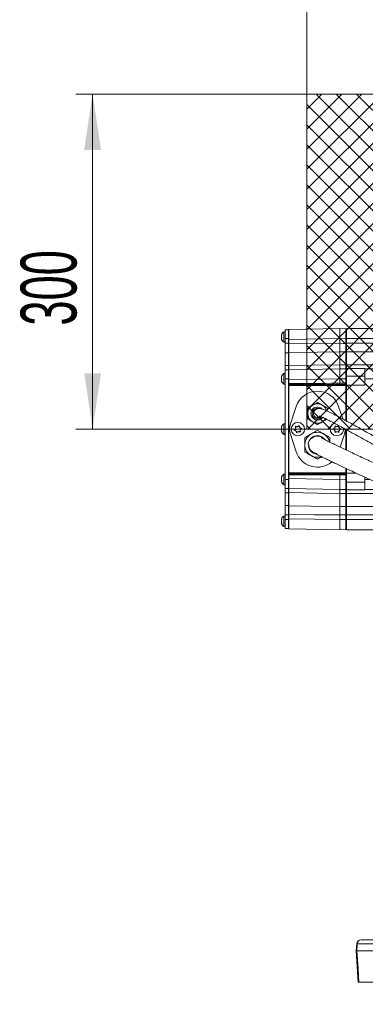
# Model space of a CAD drawing. Header units: millimetres. Extents: x 0 to 8410, y 0 to 5940.
# Tile 3 of 179: x 818 to 1128, y 2663 to 3544. Entities that reach past the tile are written whole.
import ezdxf

# ---------------------------------------------------------------- set-up
doc = ezdxf.new("R2010")
doc.units = ezdxf.units.MM
doc.header["$LTSCALE"] = 10
doc.linetypes.add('CENTERX2', pattern=[20.32, 12.7, -2.54, 2.54, -2.54])
doc.styles.add('SLDTEXTSTYLE0', font='TXT', dxfattribs={"width": 0.605})
doc.dimstyles.new('SLDDIMSTYLE0', dxfattribs={"dimtxt": 50, "dimasz": 50, "dimexe": 0, "dimexo": 0.0625, "dimgap": 12.5, "dimtad": 1, "dimtoh": 1, "dimdec": 1, "dimrnd": 1e-09, "dimzin": 12, "dimdsep": 46, "dimtxsty": 'SLDTEXTSTYLE0', "dimsah": 1, "dimcen": 0.09, "dimadec": 0, "dimazin": 0, "dimtfac": 1, "dimtofl": 0, "dimtmove": 0, "dimatfit": 3, "dimfxl": 0, "dimfrac": 2, "dimtolj": 1, "dimtzin": 12, "dimarcsym": 0})

# ---------------------------------------------------------------- blocks, each defined once
blk = doc.blocks.new('*D12')
at = {"color": 7, "linetype": 'Continuous', "lineweight": 0}
for p, q in [((1075.65, 3477.87), (868.7, 3477.87)), ((883.7, 3177.87), (883.7, 3477.87)), ((1075.65, 3177.87), (868.7, 3177.87))]:
    blk.add_line(p, q, dxfattribs=at)
for points in [[(883.7, 3477.87), (876.2, 3427.87), (891.2, 3427.87)], [(883.7, 3177.87), (891.2, 3227.87), (876.2, 3227.87)]]:
    blk.add_solid(points, dxfattribs=at)
at = {"color": 7, "linetype": 'Continuous', "lineweight": 0, "insert": (819.25, 3270.58), "char_height": 50, "attachment_point": 1, "rotation": 90, "style": 'SLDTEXTSTYLE0'}
blk.add_mtext('300', dxfattribs=at)
blk = doc.blocks.new('*D14')
at = {"color": 7, "linetype": 'Continuous', "lineweight": 0}
for p, q in [((1075.65, 3477.87), (1075.65, 3610.76)), ((1075.65, 3595.76), (1375.65, 3595.76))]:
    blk.add_line(p, q, dxfattribs=at)
for points in [[(1075.65, 3595.76), (1125.65, 3588.26), (1125.65, 3603.26)], [(1375.65, 3595.76), (1325.65, 3603.26), (1325.65, 3588.26)]]:
    blk.add_solid(points, dxfattribs=at)
at = {"color": 7, "linetype": 'Continuous', "lineweight": 0, "insert": (1168.37, 3660.22), "char_height": 50, "attachment_point": 1, "style": 'SLDTEXTSTYLE0'}
blk.add_mtext('300', dxfattribs=at)

msp = doc.modelspace()

# ---------------------------------------------------------------- hatches: boundary and pattern name
at = {"linetype": 'Continuous'}
h = msp.add_hatch(dxfattribs=at)
h.set_pattern_fill('NET', color=8, scale=4, angle=45, style=0)
h.paths.add_polyline_path([(1075.65, 3477.87), (1075.65, 3177.87), (1310.65, 3177.87), (1310.65, 3477.87)], flags=0)

# ---------------------------------------------------------------- linework, layer by layer
at = {"color": 7, "linetype": 'Continuous', "lineweight": 0}
for p, q in [((1075.65, 3477.87), (1310.65, 3477.87)), ((1075.65, 3477.87), (1075.65, 3177.87)), ((1052.98, 3262.15), (1053.21, 3262.15)), ((1056.15, 3265.12), (1055.15, 3265.12)), ((1055.15, 3265.12), (1055.15, 3255.62)), ((1059.15, 3266.87), (1056.15, 3266.87)), ((1056.15, 3266.87), (1056.15, 3258.87)), ((1059.15, 3266.87), (1059.15, 3258.87)), ((1059.65, 3267.08), (1105.15, 3267.87)), ((1105.15, 3267.87), (1105.15, 3258.87)), ((1105.15, 3267.87), (1110.66, 3267.77)), ((1111.15, 3267.87), (1279.15, 3267.87)), ((1111.15, 3267.87), (1111.15, 3258.87)), ((1055.15, 3255.62), (1056.15, 3255.62)), ((1056.15, 3258.87), (1056.15, 3254.71)), ((1056.15, 3254.71), (1056.15, 3246.26)), ((1059.15, 3258.87), (1059.15, 3254.71)), ((1059.15, 3254.71), (1059.15, 3246.26)), ((1105.15, 3254.71), (1105.15, 3258.87)), ((1111.15, 3258.87), (1111.15, 3254.71)), ((1111.15, 3254.71), (1111.15, 3247.02)), ((1056.15, 3246.26), (1056.15, 3234.83)), ((1059.15, 3246.26), (1059.15, 3234.83)), ((1105.15, 3235.47), (1105.15, 3247.03)), ((1111.15, 3247.02), (1111.15, 3235.47)), ((1056.15, 3234.83), (1056.15, 3230.87)), ((1059.15, 3234.83), (1059.15, 3230.87)), ((1111.15, 3235.47), (1111.15, 3232.04)), ((1056.15, 3227.62), (1055.15, 3227.62)), ((1055.15, 3227.62), (1055.15, 3218.12)), ((1059.15, 3230.87), (1056.15, 3230.87)), ((1056.15, 3230.87), (1056.15, 3222.87)), ((1059.15, 3230.87), (1059.15, 3222.87)), ((1059.65, 3231.08), (1105.15, 3231.87)), ((1105.15, 3231.87), (1105.15, 3222.87)), ((1105.15, 3231.87), (1110.66, 3231.77)), ((1111.15, 3232.04), (1127.65, 3232.04)), ((1111.15, 3232.04), (1111.15, 3231.28)), ((1111.15, 3231.28), (1111.15, 3222.78)), ((1127.65, 3232.04), (1127.65, 3231.87)), ((1127.65, 3222.87), (1127.65, 3231.87)), ((1127.65, 3231.87), (1260.07, 3231.87)), ((1052.98, 3224.65), (1053.21, 3224.65)), ((1055.15, 3218.12), (1056.15, 3218.12)), ((1056.15, 3222.87), (1056.15, 3132.87)), ((1059.15, 3222.87), (1059.15, 3132.87)), ((1105.15, 3218.89), (1105.15, 3222.87)), ((1105.15, 3218.89), (1105.15, 3217.89)), ((1111.15, 3222.78), (1111.15, 3218.89)), ((1111.15, 3218.39), (1111.15, 3217.37)), ((1111.15, 3217.37), (1111.15, 3185.19)), ((1127.65, 3217.37), (1111.15, 3217.37)), ((1127.65, 3222.87), (1127.65, 3217.37)), ((1066.15, 3198.09), (1060.75, 3181.6)), ((1107.79, 3187), (1104.16, 3198.09)), ((1056.15, 3182.62), (1055.15, 3182.62)), ((1055.15, 3182.62), (1055.15, 3173.12)), ((1052.98, 3179.65), (1053.21, 3179.65)), ((1055.15, 3173.12), (1056.15, 3173.12)), ((1060.75, 3174.14), (1066.15, 3157.65)), ((1075.65, 3177.87), (1310.65, 3177.87)), ((1105.52, 3161.79), (1109.56, 3174.14)), ((1111.15, 3177.36), (1111.15, 3159.08)), ((1105.15, 3137.85), (1105.15, 3136.85)), ((1111.15, 3142.48), (1111.15, 3138.37)), ((1111.15, 3138.37), (1111.15, 3137.36)), ((1111.15, 3138.37), (1120.01, 3138.37)), ((1052.98, 3134.65), (1053.21, 3134.65)), ((1056.15, 3137.62), (1055.15, 3137.62)), ((1055.15, 3137.62), (1055.15, 3128.12)), ((1056.15, 3132.87), (1056.15, 3124.87)), ((1059.15, 3132.87), (1059.15, 3124.87)), ((1105.15, 3132.87), (1105.15, 3136.85)), ((1105.15, 3132.87), (1105.15, 3123.87)), ((1111.15, 3136.86), (1111.15, 3132.97)), ((1111.15, 3132.97), (1111.15, 3124.47)), ((1127.65, 3134.92), (1127.65, 3132.87)), ((1127.65, 3132.87), (1127.65, 3123.87)), ((1055.15, 3128.12), (1056.15, 3128.12)), ((1059.15, 3124.87), (1056.15, 3124.87)), ((1056.15, 3124.87), (1056.15, 3120.91)), ((1056.15, 3120.91), (1056.15, 3109.49)), ((1059.15, 3124.87), (1059.15, 3120.91)), ((1059.15, 3120.91), (1059.15, 3109.49)), ((1105.15, 3123.87), (1059.65, 3124.67)), ((1110.66, 3123.97), (1105.15, 3123.87)), ((1105.15, 3108.72), (1105.15, 3120.27)), ((1111.15, 3124.47), (1111.15, 3124.05)), ((1111.15, 3124.47), (1111.15, 3123.7)), ((1127.65, 3123.7), (1111.15, 3123.7)), ((1111.15, 3123.7), (1111.15, 3120.27)), ((1111.15, 3120.27), (1111.15, 3108.72)), ((1127.65, 3123.87), (1154.01, 3123.87)), ((1127.65, 3123.87), (1127.65, 3123.7)), ((1056.15, 3109.49), (1056.15, 3101.03)), ((1059.15, 3109.49), (1059.15, 3101.03)), ((1111.15, 3108.72), (1111.15, 3101.03)), ((1052.98, 3097.15), (1053.21, 3097.15)), ((1056.15, 3100.12), (1055.15, 3100.12)), ((1055.15, 3100.12), (1055.15, 3090.62)), ((1056.15, 3101.03), (1056.15, 3096.87)), ((1056.15, 3096.87), (1056.15, 3088.87)), ((1059.15, 3101.03), (1059.15, 3096.87)), ((1059.15, 3096.87), (1059.15, 3088.87)), ((1105.15, 3096.87), (1105.15, 3101.03)), ((1105.15, 3096.87), (1105.15, 3087.87)), ((1111.15, 3101.03), (1111.15, 3096.87)), ((1111.15, 3096.87), (1111.15, 3087.87)), ((1055.15, 3090.62), (1056.15, 3090.62)), ((1059.15, 3088.87), (1056.15, 3088.87)), ((1105.15, 3087.87), (1059.65, 3088.67)), ((1110.66, 3087.97), (1105.15, 3087.87)), ((1111.15, 3087.87), (1181.52, 3087.87)), ((1120.34, 2717.12), (1119.95, 2710.88)), ((1124.59, 2720.87), (1162.5, 2720.87)), ((1119.95, 2710.87), (1121.71, 2682.87)), ((1120.49, 2710.87), (1160.95, 2710.87)), ((1122.27, 2682.87), (1154.23, 2682.87))]:
    msp.add_line(p, q, dxfattribs=at)
at = {"color": 8, "linetype": 'Continuous', "lineweight": 0}
for p, q in [((1059.15, 3258.87), (1056.15, 3258.87)), ((1059.15, 3254.71), (1056.15, 3254.71)), ((1059.15, 3258.08), (1059.65, 3258.08)), ((1059.15, 3254.33), (1059.65, 3254.33)), ((1105.15, 3258.87), (1059.65, 3258.08)), ((1059.65, 3258.08), (1059.65, 3254.33)), ((1110.66, 3258.78), (1105.15, 3258.87)), ((1110.66, 3254.66), (1110.66, 3258.78)), ((1111.15, 3258.78), (1110.66, 3258.78)), ((1111.15, 3254.66), (1110.66, 3254.66)), ((1111.15, 3258.87), (1279.15, 3258.87)), ((1111.15, 3254.71), (1267.15, 3254.71)), ((1059.15, 3246.26), (1056.15, 3246.26)), ((1059.65, 3246.63), (1059.65, 3234.71)), ((1110.66, 3246.98), (1105.15, 3247.03)), ((1110.66, 3235.38), (1110.66, 3246.98)), ((1267.15, 3247.02), (1111.15, 3247.02)), ((1059.15, 3234.83), (1056.15, 3234.83)), ((1105.15, 3235.47), (1110.66, 3235.38)), ((1111.15, 3235.47), (1279.15, 3235.47)), ((1059.15, 3222.87), (1056.15, 3222.87)), ((1059.65, 3222.08), (1059.15, 3222.08)), ((1059.65, 3218.72), (1059.15, 3218.72)), ((1105.15, 3222.87), (1059.65, 3222.08)), ((1059.65, 3222.08), (1059.65, 3218.72)), ((1059.65, 3217.81), (1059.65, 3216.89)), ((1103.15, 3218.89), (1105.15, 3218.89)), ((1105.15, 3217.89), (1103.16, 3217.89)), ((1103.16, 3217.89), (1107.14, 3217.89)), ((1110.66, 3222.78), (1105.15, 3222.87)), ((1105.15, 3218.89), (1107.16, 3218.89)), ((1107.14, 3217.89), (1105.15, 3217.89)), ((1110.65, 3216.89), (1110.65, 3217.89)), ((1110.66, 3218.89), (1110.66, 3222.78)), ((1111.15, 3222.78), (1110.66, 3222.78)), ((1111.15, 3218.89), (1110.66, 3218.89)), ((1127.65, 3225.37), (1111.15, 3225.37)), ((1127.65, 3222.87), (1236.09, 3222.87)), ((1059.65, 3216.89), (1059.15, 3216.89)), ((1110.65, 3216.89), (1059.65, 3216.89)), ((1059.65, 3216.89), (1059.65, 3138.85)), ((1111.15, 3216.89), (1110.65, 3216.89)), ((1110.65, 3185.46), (1110.65, 3216.89)), ((1110.65, 3159.32), (1110.65, 3177.63)), ((1059.65, 3138.85), (1059.15, 3138.85)), ((1059.65, 3138.85), (1059.65, 3137.94)), ((1059.65, 3138.85), (1110.65, 3138.85)), ((1103.16, 3137.85), (1105.15, 3137.85)), ((1107.14, 3137.85), (1103.16, 3137.85)), ((1105.15, 3137.85), (1107.14, 3137.85)), ((1110.65, 3138.85), (1110.65, 3142.72)), ((1110.65, 3137.85), (1110.65, 3138.85)), ((1111.15, 3138.85), (1110.65, 3138.85)), ((1059.15, 3132.87), (1056.15, 3132.87)), ((1059.65, 3137.02), (1059.15, 3137.02)), ((1059.65, 3133.66), (1059.15, 3133.66)), ((1059.65, 3137.02), (1059.65, 3133.66)), ((1059.65, 3133.66), (1105.15, 3132.87)), ((1105.15, 3136.85), (1103.15, 3136.85)), ((1107.16, 3136.85), (1105.15, 3136.85)), ((1105.15, 3132.87), (1110.66, 3132.97)), ((1110.66, 3132.97), (1110.66, 3136.86)), ((1111.15, 3136.86), (1110.66, 3136.86)), ((1110.66, 3132.97), (1111.15, 3132.97)), ((1111.15, 3130.37), (1127.65, 3130.37)), ((1127.65, 3132.87), (1132.32, 3132.87)), ((1059.15, 3120.91), (1056.15, 3120.91)), ((1059.65, 3121.04), (1059.65, 3109.11)), ((1110.66, 3120.36), (1105.15, 3120.27)), ((1110.66, 3108.76), (1110.66, 3120.36)), ((1163.3, 3120.27), (1111.15, 3120.27)), ((1059.15, 3109.49), (1056.15, 3109.49)), ((1105.15, 3108.72), (1110.66, 3108.76)), ((1111.15, 3108.72), (1201.29, 3108.72)), ((1059.15, 3101.03), (1056.15, 3101.03)), ((1059.15, 3096.87), (1056.15, 3096.87)), ((1059.65, 3101.41), (1059.15, 3101.41)), ((1059.15, 3097.66), (1059.65, 3097.66)), ((1059.65, 3101.41), (1059.65, 3097.66)), ((1059.65, 3097.66), (1105.15, 3096.87)), ((1105.15, 3096.87), (1110.66, 3096.97)), ((1110.66, 3101.08), (1111.15, 3101.08)), ((1110.66, 3096.97), (1110.66, 3101.08)), ((1110.66, 3096.97), (1111.15, 3096.97)), ((1195.08, 3101.03), (1111.15, 3101.03)), ((1111.15, 3096.87), (1189.8, 3096.87)), ((1159.36, 2717.08), (1120.89, 2717.08))]:
    msp.add_line(p, q, dxfattribs=at)
at = {"color": 7, "linetype": 'CENTERX2', "lineweight": 0}
msp.add_line((1723.62, 3177.87), (928.73, 3177.87), dxfattribs=at)
at = {"color": 8, "linetype": 'Continuous', "lineweight": 0, "flags": 128}
for points in [[(1059.65, 3254.33), (1082.11, 3254.52), (1105.15, 3254.71)], [(1105.15, 3254.71), (1108.2, 3254.68), (1110.66, 3254.66)], [(1105.15, 3247.03), (1085.16, 3246.85), (1059.65, 3246.63)], [(1059.65, 3234.71), (1059.55, 3234.7), (1059.46, 3234.68), (1059.37, 3234.65), (1059.3, 3234.61), (1059.24, 3234.56), (1059.19, 3234.51), (1059.16, 3234.45), (1059.15, 3234.39)], [(1059.65, 3234.71), (1079.15, 3235.03), (1105.15, 3235.47)], [(1111.15, 3235.06), (1111.14, 3235.12), (1111.12, 3235.18), (1111.07, 3235.23), (1111.01, 3235.28), (1110.94, 3235.32), (1110.85, 3235.35), (1110.76, 3235.37), (1110.66, 3235.38)], [(1059.65, 3121.04), (1059.55, 3121.04), (1059.46, 3121.06), (1059.37, 3121.09), (1059.3, 3121.13), (1059.24, 3121.18), (1059.19, 3121.24), (1059.16, 3121.29), (1059.15, 3121.36)], [(1105.15, 3120.27), (1085.16, 3120.61), (1059.65, 3121.04)], [(1110.66, 3120.36), (1110.76, 3120.37), (1110.85, 3120.39), (1110.94, 3120.42), (1111.01, 3120.46), (1111.07, 3120.51), (1111.12, 3120.56), (1111.14, 3120.62), (1111.15, 3120.68)], [(1059.65, 3109.11), (1079.15, 3108.94), (1105.15, 3108.72)], [(1105.15, 3101.03), (1082.11, 3101.22), (1059.65, 3101.41)], [(1110.66, 3101.08), (1108.2, 3101.06), (1105.15, 3101.03)], [(1120.89, 2717.08), (1120.8, 2715.66), (1120.49, 2710.87)], [(1120.49, 2710.87), (1121.51, 2694.83), (1122.27, 2682.87)]]:
    msp.add_lwpolyline(points, dxfattribs=at)
at = {"color": 7, "linetype": 'Continuous', "lineweight": 0}
msp.add_circle((1067.65, 3177.87), 6, dxfattribs=at)
for centre, radius, start, end in [((1058.45, 3260.11), 6, 123.30018, 156.46241), ((1059.65, 3266.58), 0.5, 91, 180), ((1110.65, 3267.28), 0.5, 0, 89), ((1058.45, 3260.64), 6, 203.62506, 236.69982), ((1058.45, 3222.61), 6, 123.30018, 156.46241), ((1059.65, 3230.58), 0.5, 91, 180), ((1110.65, 3231.28), 0.5, 0, 89), ((1058.45, 3223.14), 6, 203.62506, 236.69982), ((1085.15, 3191.87), 20, 18.12389, 161.87611), ((1085.15, 3191.87), 8.6, 17.55771, 327.10002), ((1085.15, 3191.87), 4.73, 74.30491, 319.78632), ((1085.15, 3191.87), 3.55, 132.55824, 180), ((1085.15, 3191.87), 3.55, 180, 312.38786), ((1058.45, 3177.61), 6, 123.30018, 156.46241), ((1102.65, 3177.87), 6, 114.54339, 9.35258), ((1058.45, 3178.14), 6, 203.62506, 236.69982), ((1072.15, 3177.87), 12, 161.87611, 198.12389), ((1085.15, 3163.87), 11.2, 13.45186, 210), ((1098.15, 3177.87), 12, 341.87611, 0.24993), ((1085.15, 3163.87), 7.75, 39.49641, 132.82206), ((1085.15, 3163.87), 20, 198.12389, 310.38135), ((1085.15, 3163.87), 11.2, 210, 288.2051), ((1085.15, 3163.87), 7.75, 180, 266.91205), ((1058.45, 3132.61), 6, 123.30018, 156.46241), ((1058.45, 3133.14), 6, 203.62506, 236.69982), ((1059.65, 3125.17), 0.5, 180, 269), ((1110.65, 3124.47), 0.5, 271, 0), ((1058.45, 3095.11), 6, 123.30018, 156.46241), ((1058.45, 3095.64), 6, 203.62506, 236.69982), ((1059.65, 3089.17), 0.5, 180, 269), ((1110.65, 3088.47), 0.5, 271, 0), ((1124.3, 2716.87), 4, 89.99943, 176.10914)]:
    msp.add_arc(centre, radius, start, end, dxfattribs=at)
at = {"color": 8, "linetype": 'Continuous', "lineweight": 0}
for centre, radius, start, end in [((1059.6, 3246.18), 0.452, 84.40673, 171.81096), ((1110.71, 3246.53), 0.452, 8.28303, 95.65438), ((1059.63, 3218.29), 0.481, 182.565, 272.35074), ((1118.08, 3218.65), 14.94, 179.08058, 182.91732), ((1092.21, 3218.65), 14.96, 357.08363, 0.91507), ((1110.65, 3218.39), 0.5, 269.97397, 359.9611), ((1085.15, 3191.87), 5.85, 44.41158, 323.18392), ((1085.15, 3163.87), 8.2, 32.83579, 210), ((1085.15, 3163.87), 8.2, 210, 256.67968), ((1059.63, 3137.46), 0.481, 87.65064, 177.43733), ((1118.08, 3137.09), 14.94, 177.08259, 180.91946), ((1092.21, 3137.09), 14.96, 359.0849, 2.91647), ((1110.65, 3137.36), 0.5, 0.03358, 90.03134), ((1059.6, 3109.56), 0.452, 188.18119, 275.60543), ((1110.71, 3109.21), 0.451, 264.34351, 351.7234), ((1124.73, 2717.03), 3.85, 92.08769, 179.22179)]:
    msp.add_arc(centre, radius, start, end, dxfattribs=at)
for centre, major_axis, ratio, start_param, end_param in [((1059.65, 3258.08), (-0.01, 9), 0.000969, 0.000016, 1.570508), ((1110.65, 3258.77), (0.01, 9), 0.000969, 4.712678, 6.283169), ((1059.65, 3222.08), (-0.01, 9), 0.000969, 0.000016, 1.570508), ((1110.65, 3222.77), (0.01, 9), 0.000969, 4.712678, 6.283169), ((1105.15, 3216.89), (114.58, 0), 0.017455, 1.58825, 1.979154), ((1105.16, 3216.89), (114.58, 0), 0.008728, 1.58825, 1.979237), ((1105.15, 3216.89), (114.58, 0), 0.008728, 1.5227, 1.553343), ((1105.16, 3216.89), (114.58, 0), 0.017455, 1.522776, 1.553343), ((1105.16, 3138.85), (114.58, 0), 0.008728, 4.303948, 4.694936), ((1105.15, 3138.85), (114.58, 0), 0.008728, 4.729842, 4.760485), ((1059.65, 3133.67), (0.01, 9), 0.000969, 1.571085, 3.141577), ((1105.15, 3138.85), (114.58, 0), 0.017455, 4.304031, 4.694936), ((1105.16, 3138.85), (114.58, 0), 0.017455, 4.729842, 4.760409), ((1110.65, 3132.97), (-0.01, 9), 0.000969, 3.141609, 4.7121), ((1059.65, 3097.67), (0.01, 9), 0.000969, 1.571085, 3.141577), ((1110.65, 3096.97), (-0.01, 9), 0.000969, 3.141609, 4.7121)]:
    msp.add_ellipse(centre, major_axis=major_axis, ratio=ratio, start_param=start_param, end_param=end_param, dxfattribs=at)
at = {"color": 7, "linetype": 'Continuous', "lineweight": 0}
for points, knots in [([(1053.26, 3262.26), (1053.16, 3262.21), (1052.95, 3262.11), (1052.84, 3262.21), (1052.92, 3262.41), (1052.95, 3262.5)], [0, 0, 0, 0, 0.352053, 0.709695, 1, 1, 1, 1]), ([(1052.95, 3262.19), (1052.92, 3262.06), (1052.84, 3261.75), (1052.91, 3261.55), (1052.95, 3261.44)], [0, 0, 0, 0, 0.43888, 1, 1, 1, 1]), ([(1053.26, 3259.58), (1053.16, 3259.75), (1052.95, 3260.09), (1052.85, 3260.78), (1052.93, 3261.46), (1053.09, 3261.94), (1053.22, 3262.19), (1053.26, 3262.26)], [0, 0, 0, 0, 0.246921, 0.497757, 0.710431, 0.920023, 1, 1, 1, 1]), ([(1052.95, 3260.37), (1052.92, 3260.22), (1052.84, 3259.89), (1052.91, 3259.51), (1052.95, 3259.3)], [0, 0, 0, 0, 0.438846, 1, 1, 1, 1]), ([(1052.95, 3258.55), (1052.92, 3258.54), (1052.85, 3258.51), (1052.93, 3258.24), (1053.09, 3257.95), (1053.22, 3257.75), (1053.26, 3257.7)], [0, 0, 0, 0, 0.243888, 0.56406, 0.879609, 1, 1, 1, 1]), ([(1053.26, 3257.7), (1053.16, 3257.91), (1052.95, 3258.35), (1052.85, 3258.93), (1052.93, 3259.34), (1053.09, 3259.52), (1053.22, 3259.57), (1053.26, 3259.58)], [0, 0, 0, 0, 0.246931, 0.497765, 0.710435, 0.920032, 1, 1, 1, 1]), ([(1059.15, 3246.24), (1059.15, 3246.73), (1059.15, 3248.03), (1059.15, 3250.8), (1059.15, 3253.16), (1059.15, 3254.33)], [0, 0, 0, 0, 0.23383, 0.616913, 1, 1, 1, 1]), ([(1105.15, 3254.71), (1105.15, 3254.04), (1105.15, 3252.25), (1105.15, 3249.44), (1105.15, 3247.83), (1105.15, 3247.03)], [0, 0, 0, 0, 0.230562, 0.615277, 1, 1, 1, 1]), ([(1105.15, 3235.47), (1105.15, 3234.98), (1105.15, 3233.68), (1105.15, 3232.21), (1105.15, 3231.98), (1105.15, 3231.87)], [0, 0, 0, 0, 0.230557, 0.615281, 1, 1, 1, 1]), ([(1111.15, 3235.06), (1111.15, 3234.18), (1111.15, 3232.91), (1111.15, 3232.38), (1111.15, 3232.22)], [0, 0, 0, 0, 0.699283, 1, 1, 1, 1]), ([(1059.15, 3230.58), (1059.15, 3230.62), (1059.15, 3230.74), (1059.15, 3231.89), (1059.15, 3233.55), (1059.15, 3234.39)], [0, 0, 0, 0, 0.2338312, 0.6169174, 1, 1, 1, 1]), ([(1111.15, 3231.69), (1111.15, 3231.62), (1111.15, 3231.27), (1111.15, 3231.27), (1111.15, 3231.28)], [0, 0, 0, 0, 0.209156, 1, 1, 1, 1]), ([(1053.26, 3224.76), (1053.16, 3224.71), (1052.95, 3224.61), (1052.84, 3224.71), (1052.92, 3224.91), (1052.95, 3225)], [0, 0, 0, 0, 0.352052, 0.709701, 1, 1, 1, 1]), ([(1052.95, 3224.69), (1052.92, 3224.56), (1052.84, 3224.25), (1052.91, 3224.05), (1052.95, 3223.94)], [0, 0, 0, 0, 0.438875, 1, 1, 1, 1]), ([(1052.95, 3222.87), (1052.92, 3222.72), (1052.84, 3222.39), (1052.91, 3222.01), (1052.95, 3221.8)], [0, 0, 0, 0, 0.438875, 1, 1, 1, 1]), ([(1052.95, 3221.05), (1052.92, 3221.04), (1052.85, 3221.01), (1052.93, 3220.74), (1053.09, 3220.45), (1053.22, 3220.25), (1053.26, 3220.2)], [0, 0, 0, 0, 0.24388, 0.564061, 0.879588, 1, 1, 1, 1]), ([(1053.26, 3222.08), (1053.16, 3222.25), (1052.95, 3222.59), (1052.85, 3223.28), (1052.93, 3223.96), (1053.09, 3224.44), (1053.22, 3224.69), (1053.26, 3224.76)], [0, 0, 0, 0, 0.2469201, 0.4977565, 0.7104305, 0.9200399, 1, 1, 1, 1]), ([(1053.26, 3220.2), (1053.16, 3220.41), (1052.95, 3220.85), (1052.85, 3221.43), (1052.93, 3221.84), (1053.09, 3222.02), (1053.22, 3222.07), (1053.26, 3222.08)], [0, 0, 0, 0, 0.2469298, 0.4977649, 0.7104427, 0.9200325, 1, 1, 1, 1]), ([(1111.15, 3218.89), (1111.15, 3218.86), (1111.15, 3218.77), (1111.15, 3218.64), (1111.15, 3218.5), (1111.15, 3218.41), (1111.15, 3218.39), (1111.15, 3218.39)], [0, 0, 0, 0, 0.113961, 0.335443, 0.556948, 0.77848, 1, 1, 1, 1]), ([(1085.1, 3201.77), (1084.48, 3201.41), (1083.22, 3200.68), (1081.77, 3199.85), (1080.97, 3199.39), (1080.85, 3199.32)], [0, 0, 0, 0, 0.453108, 0.916845, 1, 1, 1, 1]), ([(1085.2, 3201.77), (1085.2, 3201.78), (1085.18, 3201.78), (1085.15, 3201.79), (1085.12, 3201.78), (1085.11, 3201.78), (1085.1, 3201.77)], [0, 0, 0, 0, 0.2704033, 0.5423434, 0.7982155, 1, 1, 1, 1]), ([(1089.45, 3199.32), (1088.37, 3199.95), (1086.92, 3200.78), (1085.55, 3201.57), (1085.2, 3201.77)], [0, 0, 0, 0, 0.74656, 1, 1, 1, 1]), ([(1076.6, 3196.87), (1076.6, 3196.86), (1076.58, 3196.85), (1076.56, 3196.83), (1076.56, 3196.8), (1076.55, 3196.79), (1076.55, 3196.78)], [0, 0, 0, 0, 0.270959, 0.542649, 0.798083, 1, 1, 1, 1]), ([(1076.55, 3196.78), (1076.55, 3196.06), (1076.55, 3194.6), (1076.55, 3192.93), (1076.55, 3192.01), (1076.55, 3191.87)], [0, 0, 0, 0, 0.453101, 0.916845, 1, 1, 1, 1]), ([(1076.55, 3191.87), (1076.55, 3191.16), (1076.55, 3189.73), (1076.55, 3188.11), (1076.55, 3187.19), (1076.55, 3186.96)], [0, 0, 0, 0, 0.421259, 0.854527, 1, 1, 1, 1]), ([(1080.85, 3199.32), (1080.24, 3198.97), (1079, 3198.25), (1077.59, 3197.44), (1076.8, 3196.98), (1076.6, 3196.87)], [0, 0, 0, 0, 0.42126, 0.854528, 1, 1, 1, 1]), ([(1196.63, 3140.93), (1194.95, 3141.65), (1191.45, 3143.15), (1186.3, 3145.5), (1180.95, 3148.04), (1175.27, 3150.85), (1169.08, 3154), (1162.83, 3157.24), (1156.95, 3160.34), (1151.37, 3163.3), (1145.87, 3166.25), (1140.12, 3169.35), (1134.01, 3172.68), (1127.94, 3176.01), (1122.11, 3179.21), (1116.85, 3182.1), (1112.05, 3184.71), (1108.04, 3186.87), (1104.94, 3188.52), (1102.31, 3189.9), (1099.77, 3191.22), (1097.16, 3192.54), (1094.64, 3193.78), (1092.32, 3194.83), (1090.38, 3195.59), (1088.8, 3196.07), (1087.55, 3196.31), (1086.61, 3196.36), (1085.78, 3196.29), (1085, 3196.12), (1084.14, 3195.77), (1083.3, 3195.16), (1082.75, 3194.6), (1082.56, 3194.25), (1082.53, 3194.19)], [0, 0, 0, 0, 0.032679, 0.067811, 0.101034, 0.138367, 0.181131, 0.225356, 0.264693, 0.300633, 0.339253, 0.377673, 0.419558, 0.466672, 0.505973, 0.544617, 0.582145, 0.614861, 0.640122, 0.66055, 0.685216, 0.713168, 0.743396, 0.775948, 0.810346, 0.841601, 0.868751, 0.89196, 0.904934, 0.921772, 0.942453, 0.966926, 0.995126, 1, 1, 1, 1]), ([(1093.7, 3196.87), (1093.14, 3197.19), (1092.01, 3197.84), (1090.57, 3198.67), (1089.71, 3199.17), (1089.45, 3199.32)], [0, 0, 0, 0, 0.408051, 0.823392, 1, 1, 1, 1]), ([(1093.75, 3196.78), (1093.75, 3196.79), (1093.75, 3196.81), (1093.74, 3196.83), (1093.72, 3196.85), (1093.71, 3196.86), (1093.7, 3196.87)], [0, 0, 0, 0, 0.270546, 0.542246, 0.798109, 1, 1, 1, 1]), ([(1093.75, 3194.16), (1093.75, 3194.81), (1093.75, 3195.7), (1093.75, 3196.55), (1093.75, 3196.78)], [0, 0, 0, 0, 0.731463, 1, 1, 1, 1]), ([(1076.55, 3186.96), (1076.55, 3186.95), (1076.56, 3186.94), (1076.57, 3186.91), (1076.59, 3186.89), (1076.6, 3186.88), (1076.6, 3186.88)], [0, 0, 0, 0, 0.270546, 0.542246, 0.798109, 1, 1, 1, 1]), ([(1076.6, 3186.88), (1076.95, 3186.68), (1078.32, 3185.89), (1079.77, 3185.05), (1080.85, 3184.42)], [0, 0, 0, 0, 0.253435, 1, 1, 1, 1]), ([(1080.85, 3184.42), (1081.11, 3184.28), (1081.96, 3183.79), (1083.4, 3182.95), (1084.53, 3182.3), (1085.1, 3181.97)], [0, 0, 0, 0, 0.176612, 0.58384, 1, 1, 1, 1]), ([(1085.1, 3181.97), (1085.11, 3181.97), (1085.13, 3181.96), (1085.16, 3181.95), (1085.18, 3181.96), (1085.2, 3181.97), (1085.2, 3181.97)], [0, 0, 0, 0, 0.2705652, 0.5424101, 0.7982449, 1, 1, 1, 1]), ([(1085.2, 3181.97), (1085.83, 3182.33), (1087.09, 3183.06), (1088.54, 3183.9), (1089.33, 3184.35), (1089.45, 3184.42)], [0, 0, 0, 0, 0.4531, 0.916845, 1, 1, 1, 1]), ([(1086.83, 3189.46), (1086.83, 3189.46), (1086.85, 3189.44), (1087.09, 3189.4), (1087.72, 3189.22), (1088.72, 3188.86), (1090.2, 3188.24), (1092.26, 3187.28), (1094.9, 3185.98), (1097.89, 3184.45), (1100.93, 3182.85), (1103.82, 3181.32), (1106.62, 3179.82), (1109.6, 3178.21), (1113.13, 3176.28), (1117.39, 3173.95), (1122.1, 3171.36), (1126.92, 3168.72), (1131.35, 3166.29), (1135.22, 3164.19), (1138.19, 3162.56), (1140.35, 3161.39), (1142.08, 3160.45), (1144.06, 3159.37), (1148.93, 3156.74), (1155.87, 3153.04), (1164.29, 3148.69), (1171.94, 3144.87), (1179.89, 3141.02), (1188.13, 3137.16), (1195.99, 3133.71), (1201.08, 3131.57), (1203.57, 3130.66), (1203.79, 3130.58)], [0, 0, 0, 0, 0.010532, 0.034695, 0.060665, 0.088755, 0.11896, 0.151585, 0.186626, 0.219801, 0.249746, 0.276026, 0.298282, 0.321967, 0.350065, 0.38304, 0.421317, 0.457467, 0.491132, 0.519643, 0.542509, 0.556296, 0.566685, 0.58029, 0.599565, 0.672569, 0.7298, 0.778822, 0.834122, 0.896243, 0.950103, 0.995614, 1, 1, 1, 1]), ([(1089.45, 3184.42), (1090.07, 3184.78), (1091.31, 3185.49), (1092.72, 3186.31), (1093.51, 3186.76), (1093.7, 3186.88)], [0, 0, 0, 0, 0.42126, 0.854528, 1, 1, 1, 1]), ([(1053.26, 3179.76), (1053.16, 3179.71), (1052.95, 3179.61), (1052.84, 3179.71), (1052.92, 3179.91), (1052.95, 3180)], [0, 0, 0, 0, 0.352047, 0.709698, 1, 1, 1, 1]), ([(1052.95, 3179.69), (1052.92, 3179.56), (1052.84, 3179.25), (1052.91, 3179.05), (1052.95, 3178.94)], [0, 0, 0, 0, 0.43888, 1, 1, 1, 1]), ([(1052.95, 3177.87), (1052.92, 3177.72), (1052.84, 3177.39), (1052.91, 3177.01), (1052.95, 3176.8)], [0, 0, 0, 0, 0.43886, 1, 1, 1, 1]), ([(1052.95, 3176.05), (1052.92, 3176.04), (1052.85, 3176.01), (1052.93, 3175.74), (1053.09, 3175.45), (1053.22, 3175.25), (1053.26, 3175.2)], [0, 0, 0, 0, 0.243887, 0.564067, 0.879608, 1, 1, 1, 1]), ([(1053.26, 3177.08), (1053.16, 3177.25), (1052.95, 3177.59), (1052.85, 3178.28), (1052.93, 3178.96), (1053.09, 3179.44), (1053.22, 3179.69), (1053.26, 3179.76)], [0, 0, 0, 0, 0.246912, 0.497758, 0.710432, 0.920032, 1, 1, 1, 1]), ([(1053.26, 3175.2), (1053.16, 3175.41), (1052.95, 3175.85), (1052.85, 3176.43), (1052.93, 3176.84), (1053.09, 3177.02), (1053.22, 3177.07), (1053.26, 3177.08)], [0, 0, 0, 0, 0.246923, 0.497761, 0.710433, 0.920032, 1, 1, 1, 1]), ([(1065.33, 3180.49), (1065.43, 3180.22), (1065.61, 3179.75), (1065.58, 3178.96), (1065.36, 3178.29), (1064.98, 3177.72), (1064.58, 3177.36), (1064.31, 3177.21), (1064.23, 3177.17)], [0, 0, 0, 0, 0.23557, 0.408149, 0.581143, 0.745077, 0.917188, 1, 1, 1, 1]), ([(1064.23, 3177.17), (1064.51, 3177.12), (1065, 3177.04), (1065.67, 3176.62), (1066.15, 3176.1), (1066.45, 3175.48), (1066.56, 3174.95), (1066.55, 3174.65), (1066.55, 3174.55)], [0, 0, 0, 0, 0.235572, 0.408155, 0.581148, 0.745078, 0.917186, 1, 1, 1, 1]), ([(1068.76, 3181.19), (1068.57, 3180.97), (1068.26, 3180.58), (1067.56, 3180.21), (1066.87, 3180.06), (1066.18, 3180.11), (1065.67, 3180.28), (1065.41, 3180.44), (1065.33, 3180.49)], [0, 0, 0, 0, 0.235552, 0.408137, 0.581132, 0.745063, 0.91717, 1, 1, 1, 1]), ([(1066.55, 3174.55), (1066.73, 3174.77), (1067.05, 3175.16), (1067.75, 3175.53), (1068.44, 3175.68), (1069.12, 3175.63), (1069.63, 3175.46), (1069.89, 3175.31), (1069.98, 3175.25)], [0, 0, 0, 0, 0.235552, 0.408137, 0.581132, 0.745063, 0.91717, 1, 1, 1, 1]), ([(1071.08, 3178.58), (1070.8, 3178.62), (1070.3, 3178.7), (1069.63, 3179.12), (1069.16, 3179.65), (1068.86, 3180.26), (1068.75, 3180.79), (1068.76, 3181.09), (1068.76, 3181.19)], [0, 0, 0, 0, 0.235572, 0.408151, 0.581148, 0.745078, 0.917186, 1, 1, 1, 1]), ([(1069.98, 3175.25), (1069.88, 3175.52), (1069.7, 3175.99), (1069.73, 3176.78), (1069.94, 3177.45), (1070.33, 3178.03), (1070.73, 3178.38), (1071, 3178.53), (1071.08, 3178.58)], [0, 0, 0, 0, 0.235571, 0.40815, 0.581145, 0.745073, 0.917185, 1, 1, 1, 1]), ([(1079.55, 3173.57), (1079.08, 3173.3), (1077.9, 3172.62), (1076.01, 3171.53), (1074.64, 3170.74), (1073.95, 3170.34)], [0, 0, 0, 0, 0.247203, 0.620772, 1, 1, 1, 1]), ([(1085.15, 3176.8), (1084.68, 3176.53), (1083.55, 3175.88), (1081.68, 3174.8), (1080.27, 3173.98), (1079.55, 3173.57)], [0, 0, 0, 0, 0.260259, 0.626987, 1, 1, 1, 1]), ([(1090.75, 3173.57), (1090.57, 3173.68), (1089.54, 3174.27), (1087.63, 3175.37), (1085.99, 3176.32), (1085.15, 3176.8)], [0, 0, 0, 0, 0.0959622, 0.5425286, 1, 1, 1, 1]), ([(1096.35, 3170.34), (1095.45, 3170.86), (1093.63, 3171.91), (1091.72, 3173.01), (1090.75, 3173.57)], [0, 0, 0, 0, 0.493668, 1, 1, 1, 1]), ([(1100.9, 3180.9), (1100.95, 3180.62), (1101.03, 3180.12), (1100.84, 3179.35), (1100.49, 3178.74), (1100, 3178.26), (1099.54, 3177.99), (1099.25, 3177.9), (1099.15, 3177.87)], [0, 0, 0, 0, 0.235565, 0.40815, 0.581145, 0.745078, 0.917188, 1, 1, 1, 1]), ([(1099.15, 3177.87), (1099.42, 3177.77), (1099.89, 3177.59), (1100.46, 3177.04), (1100.82, 3176.44), (1100.99, 3175.77), (1100.99, 3175.23), (1100.92, 3174.94), (1100.9, 3174.84)], [0, 0, 0, 0, 0.235562, 0.408149, 0.581145, 0.745073, 0.917185, 1, 1, 1, 1]), ([(1104.4, 3180.9), (1104.18, 3180.72), (1103.79, 3180.4), (1103.03, 3180.18), (1102.33, 3180.18), (1101.66, 3180.36), (1101.2, 3180.63), (1100.98, 3180.84), (1100.9, 3180.9)], [0, 0, 0, 0, 0.235549, 0.408139, 0.581137, 0.745066, 0.917175, 1, 1, 1, 1]), ([(1100.9, 3174.84), (1101.13, 3175.02), (1101.52, 3175.34), (1102.28, 3175.56), (1102.98, 3175.57), (1103.64, 3175.38), (1104.11, 3175.11), (1104.33, 3174.91), (1104.4, 3174.84)], [0, 0, 0, 0, 0.235552, 0.40814, 0.581137, 0.745064, 0.917175, 1, 1, 1, 1]), ([(1104.4, 3174.84), (1104.36, 3175.12), (1104.28, 3175.62), (1104.47, 3176.39), (1104.81, 3177), (1105.3, 3177.48), (1105.77, 3177.75), (1106.06, 3177.84), (1106.15, 3177.87)], [0, 0, 0, 0, 0.235569, 0.408152, 0.581146, 0.745072, 0.917182, 1, 1, 1, 1]), ([(1106.15, 3177.87), (1105.88, 3177.97), (1105.42, 3178.15), (1104.85, 3178.7), (1104.49, 3179.31), (1104.32, 3179.97), (1104.32, 3180.51), (1104.38, 3180.81), (1104.4, 3180.9)], [0, 0, 0, 0, 0.235568, 0.408155, 0.581151, 0.745079, 0.917191, 1, 1, 1, 1]), ([(1073.95, 3170.34), (1073.95, 3169.3), (1073.95, 3167.19), (1073.95, 3164.99), (1073.95, 3163.87)], [0, 0, 0, 0, 0.493672, 1, 1, 1, 1]), ([(1214.43, 3121.76), (1212.91, 3121.94), (1209.44, 3122.36), (1204.24, 3123.32), (1198.77, 3124.52), (1193.27, 3125.94), (1187.39, 3127.66), (1181.3, 3129.66), (1175.36, 3131.76), (1169.74, 3133.83), (1164.29, 3135.86), (1158.82, 3137.96), (1153.42, 3140.12), (1148.33, 3142.24), (1143.65, 3144.25), (1138.81, 3146.37), (1133.52, 3148.72), (1127.75, 3151.31), (1122.03, 3153.94), (1116.54, 3156.52), (1111.24, 3159.03), (1106.1, 3161.5), (1101.71, 3163.62), (1098.09, 3165.38), (1095.37, 3166.69), (1093.15, 3167.76), (1091.41, 3168.6), (1090.13, 3169.22), (1089.26, 3169.66), (1089.2, 3169.69), (1089.17, 3169.7)], [0, 0, 0, 0, 0.029412, 0.067262, 0.101847, 0.13709, 0.176597, 0.220014, 0.260493, 0.298089, 0.33559, 0.372847, 0.411597, 0.448328, 0.480126, 0.511253, 0.551592, 0.594279, 0.63639, 0.677771, 0.718078, 0.75924, 0.803106, 0.833512, 0.864478, 0.894419, 0.923578, 0.952182, 0.980538, 1, 1, 1, 1]), ([(1096.35, 3166.22), (1096.35, 3166.62), (1096.35, 3168.03), (1096.35, 3169.38), (1096.35, 3170.34)], [0, 0, 0, 0, 0.288145, 1, 1, 1, 1]), ([(1073.95, 3163.87), (1073.95, 3163.66), (1073.95, 3162.47), (1073.95, 3160.27), (1073.95, 3158.37), (1073.95, 3157.4)], [0, 0, 0, 0, 0.0959627, 0.5425264, 1, 1, 1, 1]), ([(1073.95, 3157.4), (1074.85, 3156.89), (1076.68, 3155.83), (1078.59, 3154.73), (1079.55, 3154.17)], [0, 0, 0, 0, 0.49367, 1, 1, 1, 1]), ([(1081.99, 3156.56), (1081.98, 3156.56), (1081.84, 3156.59), (1082.53, 3156.29), (1083.44, 3155.82), (1084.91, 3155.1), (1086.84, 3154.15), (1089.28, 3152.98), (1092.11, 3151.61), (1095.25, 3150.09), (1098.66, 3148.44), (1103.29, 3146.21), (1109.08, 3143.44), (1116.02, 3140.2), (1123.02, 3136.98), (1130.39, 3133.67), (1138.08, 3130.38), (1144.98, 3127.52), (1150.61, 3125.23), (1155.34, 3123.33), (1160.3, 3121.39), (1165.96, 3119.25), (1171.13, 3117.42), (1175.29, 3116.03), (1178.03, 3115.13), (1180.52, 3114.34), (1183.11, 3113.54), (1186.04, 3112.66), (1189.19, 3111.74), (1193.12, 3110.66), (1197.76, 3109.48), (1202.37, 3108.42), (1205.24, 3107.92), (1206.3, 3107.74)], [0, 0, 0, 0, 0.005432, 0.04191, 0.076774, 0.109903, 0.141719, 0.172748, 0.203154, 0.232703, 0.261621, 0.289829, 0.343272, 0.393348, 0.441604, 0.493306, 0.549269, 0.601083, 0.634858, 0.66447, 0.697318, 0.735265, 0.778454, 0.800467, 0.817969, 0.832607, 0.849496, 0.868954, 0.889895, 0.911118, 0.94532, 0.979773, 1, 1, 1, 1]), ([(1079.55, 3154.17), (1079.74, 3154.07), (1080.77, 3153.47), (1082.67, 3152.37), (1084.32, 3151.42), (1085.15, 3150.94)], [0, 0, 0, 0, 0.095962, 0.542524, 1, 1, 1, 1]), ([(1085.15, 3150.94), (1085.83, 3151.33), (1087.08, 3152.05), (1088.37, 3152.79), (1088.96, 3153.13)], [0, 0, 0, 0, 0.546537, 1, 1, 1, 1]), ([(1053.26, 3134.76), (1053.16, 3134.71), (1052.95, 3134.61), (1052.84, 3134.71), (1052.92, 3134.91), (1052.95, 3135)], [0, 0, 0, 0, 0.352051, 0.709696, 1, 1, 1, 1]), ([(1052.95, 3134.69), (1052.92, 3134.56), (1052.84, 3134.25), (1052.91, 3134.05), (1052.95, 3133.94)], [0, 0, 0, 0, 0.438875, 1, 1, 1, 1]), ([(1052.95, 3132.87), (1052.92, 3132.72), (1052.84, 3132.39), (1052.91, 3132.01), (1052.95, 3131.8)], [0, 0, 0, 0, 0.438836, 1, 1, 1, 1]), ([(1052.95, 3131.05), (1052.92, 3131.04), (1052.85, 3131.01), (1052.93, 3130.74), (1053.09, 3130.45), (1053.22, 3130.25), (1053.26, 3130.2)], [0, 0, 0, 0, 0.243888, 0.564066, 0.879607, 1, 1, 1, 1]), ([(1053.26, 3132.08), (1053.16, 3132.25), (1052.95, 3132.59), (1052.85, 3133.28), (1052.93, 3133.96), (1053.09, 3134.44), (1053.22, 3134.69), (1053.26, 3134.76)], [0, 0, 0, 0, 0.24692, 0.497757, 0.710431, 0.920031, 1, 1, 1, 1]), ([(1053.26, 3130.2), (1053.16, 3130.41), (1052.95, 3130.85), (1052.85, 3131.43), (1052.93, 3131.84), (1053.09, 3132.02), (1053.22, 3132.07), (1053.26, 3132.08)], [0, 0, 0, 0, 0.246923, 0.49776, 0.710439, 0.920034, 1, 1, 1, 1]), ([(1111.15, 3137.36), (1111.15, 3137.35), (1111.15, 3137.34), (1111.15, 3137.29), (1111.15, 3137.17), (1111.15, 3137.02), (1111.15, 3136.91), (1111.15, 3136.86)], [0, 0, 0, 0, 0.114211, 0.3357, 0.557158, 0.778561, 1, 1, 1, 1]), ([(1059.15, 3121.36), (1059.15, 3121.88), (1059.15, 3123.26), (1059.15, 3124.81), (1059.15, 3125.05), (1059.15, 3125.17)], [0, 0, 0, 0, 0.23383, 0.6169157, 1, 1, 1, 1]), ([(1105.15, 3123.87), (1105.15, 3123.83), (1105.15, 3123.72), (1105.15, 3122.64), (1105.15, 3121.06), (1105.15, 3120.27)], [0, 0, 0, 0, 0.23056, 0.615279, 1, 1, 1, 1]), ([(1111.15, 3123.53), (1111.15, 3123.13), (1111.15, 3122.44), (1111.15, 3121.21), (1111.15, 3120.68)], [0, 0, 0, 0, 0.569768, 1, 1, 1, 1]), ([(1059.15, 3101.41), (1059.15, 3102.12), (1059.15, 3104.01), (1059.15, 3106.98), (1059.15, 3108.66), (1059.15, 3109.5)], [0, 0, 0, 0, 0.233831, 0.616917, 1, 1, 1, 1]), ([(1105.15, 3108.72), (1105.15, 3108.26), (1105.15, 3107.03), (1105.15, 3104.4), (1105.15, 3102.16), (1105.15, 3101.03)], [0, 0, 0, 0, 0.23056, 0.615279, 1, 1, 1, 1]), ([(1053.26, 3097.26), (1053.16, 3097.21), (1052.95, 3097.11), (1052.84, 3097.21), (1052.92, 3097.41), (1052.95, 3097.5)], [0, 0, 0, 0, 0.352054, 0.709698, 1, 1, 1, 1]), ([(1052.95, 3097.19), (1052.92, 3097.06), (1052.84, 3096.75), (1052.91, 3096.55), (1052.95, 3096.44)], [0, 0, 0, 0, 0.43888, 1, 1, 1, 1]), ([(1052.95, 3095.37), (1052.92, 3095.22), (1052.84, 3094.89), (1052.91, 3094.51), (1052.95, 3094.3)], [0, 0, 0, 0, 0.43886, 1, 1, 1, 1]), ([(1053.26, 3094.58), (1053.16, 3094.75), (1052.95, 3095.09), (1052.85, 3095.78), (1052.93, 3096.46), (1053.09, 3096.94), (1053.22, 3097.19), (1053.26, 3097.26)], [0, 0, 0, 0, 0.246921, 0.497756, 0.710431, 0.920031, 1, 1, 1, 1]), ([(1053.26, 3092.7), (1053.16, 3092.91), (1052.95, 3093.35), (1052.85, 3093.93), (1052.93, 3094.34), (1053.09, 3094.52), (1053.22, 3094.57), (1053.26, 3094.58)], [0, 0, 0, 0, 0.246923, 0.497759, 0.710435, 0.920034, 1, 1, 1, 1]), ([(1052.95, 3093.55), (1052.92, 3093.54), (1052.85, 3093.51), (1052.93, 3093.24), (1053.09, 3092.95), (1053.22, 3092.75), (1053.26, 3092.7)], [0, 0, 0, 0, 0.243887, 0.564067, 0.879608, 1, 1, 1, 1]), ([(1120.49, 2710.87), (1120.26, 2710.87), (1119.91, 2710.87), (1120, 2710.87), (1120.03, 2710.87)], [0, 0, 0, 0, 0.647213, 1, 1, 1, 1]), ([(1122.27, 2682.87), (1121.95, 2682.87), (1121.57, 2682.87), (1121.72, 2682.87), (1121.74, 2682.87)], [0, 0, 0, 0, 0.87152, 1, 1, 1, 1])]:
    msp.add_open_spline(points, degree=3, knots=knots, dxfattribs=at)
at = {"color": 8, "linetype": 'Continuous', "lineweight": 0}
for points, knots in [([(1059.65, 3254.33), (1059.64, 3253.21), (1059.64, 3250.96), (1059.64, 3248.67), (1059.64, 3247.31), (1059.64, 3246.86), (1059.65, 3246.63)], [0, 0, 0, 0, 0.382965, 0.765937, 0.880144, 1, 1, 1, 1]), ([(1110.66, 3246.98), (1110.66, 3247.44), (1110.66, 3248.67), (1110.66, 3250.79), (1110.66, 3252.97), (1110.66, 3254.09), (1110.66, 3254.66)], [0, 0, 0, 0, 0.230639, 0.614636, 0.803969, 1, 1, 1, 1]), ([(1059.65, 3234.71), (1059.64, 3233.91), (1059.64, 3232.31), (1059.64, 3231.4), (1059.64, 3231.11), (1059.64, 3231.09), (1059.65, 3231.08)], [0, 0, 0, 0, 0.382966, 0.765933, 0.880142, 1, 1, 1, 1]), ([(1110.66, 3231.77), (1110.66, 3231.82), (1110.66, 3231.92), (1110.66, 3232.83), (1110.66, 3234.13), (1110.66, 3234.96), (1110.66, 3235.38)], [0, 0, 0, 0, 0.230639, 0.614636, 0.803973, 1, 1, 1, 1]), ([(1059.65, 3218.72), (1059.65, 3218.67), (1059.65, 3218.51), (1059.65, 3218.25), (1059.65, 3217.97), (1059.65, 3217.86), (1059.65, 3217.81)], [0, 0, 0, 0, 0.129615, 0.419732, 0.709871, 1, 1, 1, 1]), ([(1110.65, 3217.89), (1110.65, 3217.9), (1110.66, 3217.94), (1110.66, 3218.12), (1110.66, 3218.39), (1110.66, 3218.66), (1110.66, 3218.83), (1110.66, 3218.89)], [0, 0, 0, 0, 0.221499, 0.443005, 0.66451, 0.885996, 1, 1, 1, 1]), ([(1059.65, 3137.94), (1059.65, 3137.91), (1059.65, 3137.84), (1059.65, 3137.65), (1059.65, 3137.36), (1059.65, 3137.13), (1059.65, 3137.02)], [0, 0, 0, 0, 0.129782, 0.419874, 0.709935, 1, 1, 1, 1]), ([(1110.66, 3136.86), (1110.66, 3136.97), (1110.66, 3137.19), (1110.66, 3137.49), (1110.66, 3137.72), (1110.66, 3137.83), (1110.65, 3137.85), (1110.65, 3137.85)], [0, 0, 0, 0, 0.221433, 0.44288, 0.664318, 0.885794, 1, 1, 1, 1]), ([(1059.65, 3124.67), (1059.64, 3124.56), (1059.64, 3124.34), (1059.64, 3123), (1059.64, 3121.82), (1059.64, 3121.3), (1059.65, 3121.04)], [0, 0, 0, 0, 0.382965, 0.765932, 0.880142, 1, 1, 1, 1]), ([(1110.66, 3120.36), (1110.66, 3120.86), (1110.66, 3122.17), (1110.66, 3123.29), (1110.66, 3123.88), (1110.66, 3123.94), (1110.66, 3123.97)], [0, 0, 0, 0, 0.23064, 0.614636, 0.80397, 1, 1, 1, 1]), ([(1059.65, 3109.11), (1059.64, 3108.31), (1059.64, 3106.71), (1059.64, 3104.22), (1059.64, 3102.44), (1059.64, 3101.76), (1059.65, 3101.41)], [0, 0, 0, 0, 0.382966, 0.765934, 0.880144, 1, 1, 1, 1]), ([(1110.66, 3101.08), (1110.66, 3101.75), (1110.66, 3103.55), (1110.66, 3105.77), (1110.66, 3107.61), (1110.66, 3108.38), (1110.66, 3108.76)], [0, 0, 0, 0, 0.230637, 0.614636, 0.80397, 1, 1, 1, 1]), ([(1120.89, 2717.08), (1120.66, 2717.09), (1120.3, 2717.11), (1120.39, 2717.12), (1120.42, 2717.12)], [0, 0, 0, 0, 0.650918, 1, 1, 1, 1])]:
    msp.add_open_spline(points, degree=3, knots=knots, dxfattribs=at)

# ---------------------------------------------------------------- dimensions: what is measured, and where the dimension line sits
at = {"color": 7, "linetype": 'Continuous', "lineweight": 0}
dim = msp.add_linear_dim(base=(1375.65, 3595.76), p1=(1075.65, 3477.87), p2=(1375.65, 2663.03), dimstyle='SLDDIMSTYLE0', dxfattribs=at)
dim.commit()
dim.dimension.update_dxf_attribs({"geometry": '*D14', "text_midpoint": (1225.65, 3595.76), "dimtype": 160})
dim = msp.add_linear_dim(base=(883.7, 3477.87), p1=(1075.65, 3177.87), p2=(1075.65, 3477.87), angle=90, dimstyle='SLDDIMSTYLE0', dxfattribs=at)
dim.commit()
dim.dimension.update_dxf_attribs({"geometry": '*D12', "text_midpoint": (883.7, 3327.87), "dimtype": 160})

doc.saveas('drawing.dxf')
